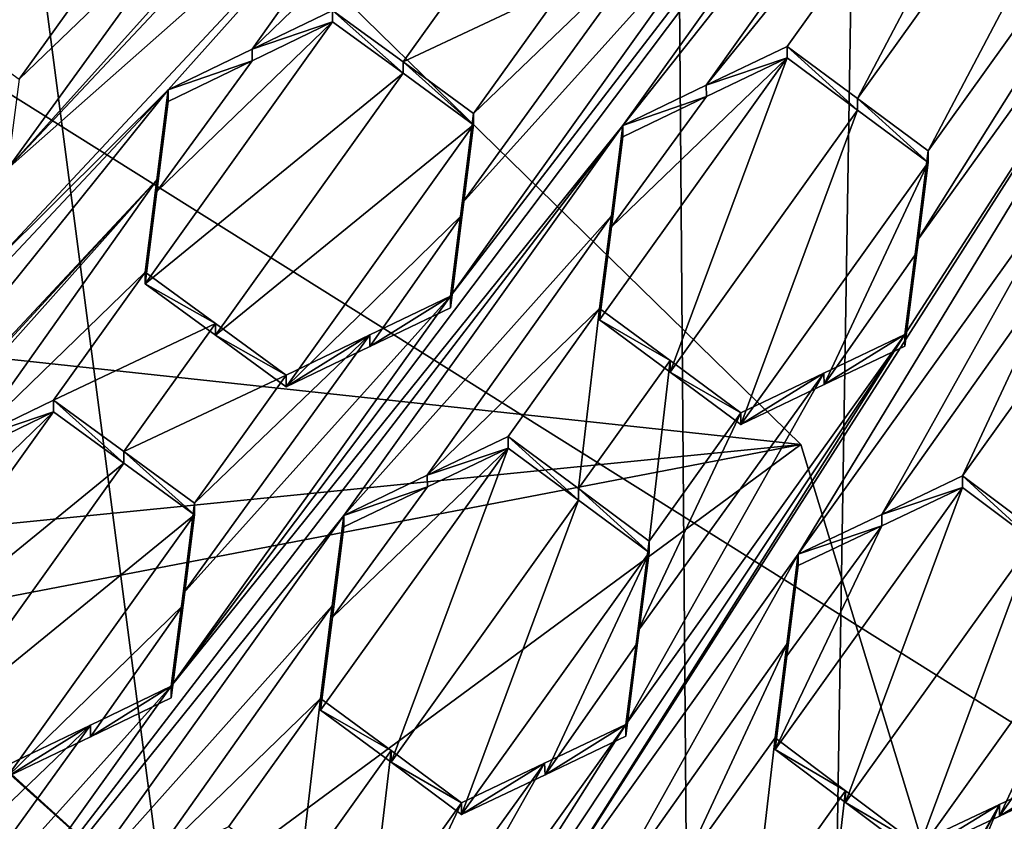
# Model space of a CAD drawing. Header units: metres. Extents: x -28 to 28, y -243 to 28.
# Tile 9 of 147: x -4.35 to -2.91, y -226.61 to -225.44. Entities that reach past the tile are written whole.
import ezdxf

# ---------------------------------------------------------------- set-up
doc = ezdxf.new("R2010")
doc.units = ezdxf.units.M
doc.layers.add('solid_10661043', color=7, linetype='CONTINUOUS')

msp = doc.modelspace()

# ---------------------------------------------------------------- linework, layer by layer
at = {"layer": 'solid_10661043'}
for points in [[(-6.468189, -240.147827, 149.682373), (-2.982479, -33.177227, 120.627815), (-7.076779, -32.296349, 120.462425)], [(-6.468189, -240.147827, 149.682373), (0, -240.141998, 149.723801), (-2.982479, -33.177227, 120.627815)], [(0, -240.141998, 149.723801), (-0.000043, -33.363544, 120.662979), (-2.982479, -33.177227, 120.627815)], [(-3.305357, -235.757614, 145.381073), (-6.610481, -235.649948, 145.324188), (-4.885979, -33.363503, 116.919937)], [(-3.305357, -235.757614, 145.381073), (-4.885979, -33.363503, 116.919937), (0.002991, -33.878384, 117.022713)], [(0, -235.869141, 145.41066), (-3.305357, -235.757614, 145.381073), (0.002991, -33.878384, 117.022713)], [(-5.242968, -219.076813, 116.413437), (8.043475, -227.407623, 118.645668), (-8.043475, -223.244019, 117.530037)], [(-5.242968, -219.076813, 116.413437), (7.775297, -222.446243, 117.316269), (8.043475, -227.407623, 118.645668)], [(-8.043475, -223.244019, 117.530037), (8.043475, -227.407623, 118.645668), (5.242968, -231.574844, 119.762268)], [(-8.043475, -223.244019, 117.530037), (5.242968, -231.574844, 119.762268), (-7.775297, -228.205399, 118.859436)], [(-6.754847, -224.371643, 134.241302), (-5.935938, -225.133881, 136.516098), (-4.138358, -226.747696, 136.948517)], [(-3.987878, -227.359024, 135.041779), (-6.754847, -224.371643, 134.241302), (-4.138358, -226.747696, 136.948517)], [(-6.518949, -225.401001, 132.135986), (-6.754847, -224.371643, 134.241302), (-3.987878, -227.359024, 135.041779)], [(-4.12898, -226.415665, 132.77739), (-3.46908, -225.596481, 132.896545), (-2.65334, -224.457108, 133.041306)], [(-4.12898, -226.415665, 132.77739), (-2.65334, -224.457108, 133.041306), (-3.72111, -225.845963, 132.849792)], [(-3.31324, -225.276276, 132.922119), (-3.72111, -225.845963, 132.849792), (-2.65334, -224.457108, 133.041306)], [(-2.66992, -224.587692, 133.040543), (-2.65334, -224.457108, 133.041306), (-3.46908, -225.596481, 132.896545)], [(-2.66992, -224.587692, 133.040543), (-3.46908, -225.596481, 132.896545), (-3.347315, -225.537949, 132.920166)], [(-2.66992, -224.587692, 133.040543), (-3.347315, -225.537949, 132.920166), (-2.687252, -224.724304, 133.039352)], [(-2.687252, -224.724304, 133.039352), (-3.347315, -225.537949, 132.920166), (-3.229049, -225.48114, 132.942886)], [(-3.12599, -225.557388, 132.963867), (-2.687252, -224.724304, 133.039352), (-3.229049, -225.48114, 132.942886)], [(-3.12599, -225.557388, 132.963867), (-2.584192, -224.800522, 133.060455), (-2.687252, -224.724304, 133.039352)], [(-3.12599, -225.557388, 132.963867), (-3.02293, -225.633911, 132.983826), (-2.584192, -224.800522, 133.060455)], [(-2.584192, -224.800522, 133.060455), (-3.02293, -225.633911, 132.983826), (-2.481133, -224.877075, 133.080292)], [(-2.358424, -224.818527, 133.102402), (-3.056842, -225.902039, 132.978424), (-3.620553, -226.792496, 132.878357)], [(-2.358424, -224.818527, 133.102402), (-3.620553, -226.792496, 132.878357), (-3.212682, -226.222794, 132.95076)], [(-2.358424, -224.818527, 133.102402), (-3.212682, -226.222794, 132.95076), (-2.804812, -225.653122, 133.023087)], [(-2.358424, -224.818527, 133.102402), (-3.039623, -225.765869, 132.981277), (-3.056842, -225.902039, 132.978424)], [(-2.481133, -224.877075, 133.080292), (-3.039623, -225.765869, 132.981277), (-2.358424, -224.818527, 133.102402)], [(-2.481133, -224.877075, 133.080292), (-3.02293, -225.633911, 132.983826), (-3.039623, -225.765869, 132.981277)], [(-11.353618, -225.18544, 137.539215), (-3.208862, -226.062653, 137.361374), (-4.376737, -224.921799, 137.19516)], [(-4.376737, -224.921799, 137.19516), (-4.138358, -226.747696, 136.948517), (-5.935938, -225.133881, 136.516098)], [(-4.376737, -224.921799, 137.19516), (-3.208862, -226.062653, 137.361374), (-4.138358, -226.747696, 136.948517)], [(-3.977508, -225.225449, 132.773972), (-4.368215, -225.659988, 132.70224), (-3.725478, -224.975739, 132.821564)], [(-3.742191, -225.10672, 132.823212), (-3.725478, -224.975739, 132.821564), (-4.368215, -225.659988, 132.70224)], [(-3.742191, -225.10672, 132.823212), (-4.368215, -225.659988, 132.70224), (-4.385378, -225.794525, 132.703857)], [(-3.742191, -225.10672, 132.823212), (-4.385378, -225.794525, 132.703857), (-4.133348, -225.544846, 132.751404)], [(-4.010777, -225.485443, 132.776917), (-3.742191, -225.10672, 132.823212), (-4.133348, -225.544846, 132.751404)], [(-4.010777, -225.485443, 132.776917), (-3.75939, -225.241623, 132.824493), (-3.742191, -225.10672, 132.823212)], [(-11.353618, -225.18544, 137.539215), (-11.336208, -226.874405, 137.521896), (-3.208862, -226.062653, 137.361374)], [(-4.094843, -225.28241, 132.749146), (-4.368215, -225.659988, 132.70224), (-3.977508, -225.225449, 132.773972)], [(-4.010777, -225.485443, 132.776917), (-3.893318, -225.428558, 132.801224), (-3.75939, -225.241623, 132.824493)], [(-4.454573, -225.454407, 132.672272), (-4.320644, -225.2677, 132.694748), (-4.557586, -225.38031, 132.643387)], [(-4.454573, -225.454407, 132.672272), (-4.217539, -225.34201, 132.723068), (-4.320644, -225.2677, 132.694748)], [(-4.094843, -225.28241, 132.749146), (-4.351467, -225.528809, 132.700302), (-4.368215, -225.659988, 132.70224)], [(-4.094843, -225.28241, 132.749146), (-4.217539, -225.34201, 132.723068), (-4.351467, -225.528809, 132.700302)], [(-3.703884, -225.710327, 132.850433), (-3.72111, -225.845963, 132.849792), (-3.31324, -225.276276, 132.922119)], [(-3.703884, -225.710327, 132.850433), (-3.31324, -225.276276, 132.922119), (-3.430658, -225.33287, 132.898865)], [(-3.656374, -225.31665, 132.84993), (-3.893318, -225.428558, 132.801224), (-3.790299, -225.503632, 132.826462)], [(-3.553271, -225.391998, 132.87439), (-3.656374, -225.31665, 132.84993), (-3.790299, -225.503632, 132.826462)], [(-4.454573, -225.454407, 132.672272), (-4.351467, -225.528809, 132.700302), (-4.217539, -225.34201, 132.723068)], [(-3.703884, -225.710327, 132.850433), (-3.430658, -225.33287, 132.898865), (-3.687198, -225.579025, 132.850754)], [(-3.430658, -225.33287, 132.898865), (-3.553271, -225.391998, 132.87439), (-3.687198, -225.579025, 132.850754)], [(-3.553271, -225.391998, 132.87439), (-3.790299, -225.503632, 132.826462), (-3.687198, -225.579025, 132.850754)], [(-5.858531, -226.341965, 132.388123), (-6.518949, -225.401001, 132.135986), (-3.987878, -227.359024, 135.041779)], [(-4.010777, -225.485443, 132.776917), (-3.893318, -225.445435, 132.738281), (-3.893318, -225.428558, 132.801224)], [(-3.790299, -225.520508, 132.763519), (-3.790299, -225.503632, 132.826462), (-3.893318, -225.428558, 132.801224)], [(-3.893318, -225.445435, 132.738281), (-3.790299, -225.520508, 132.763519), (-3.893318, -225.428558, 132.801224)], [(-3.893318, -225.445435, 132.738281), (-4.15008, -225.693024, 132.689392), (-4.16726, -225.827911, 132.690201)], [(-3.893318, -225.445435, 132.738281), (-4.16726, -225.827911, 132.690201), (-3.790299, -225.520508, 132.763519)], [(-4.010788, -225.502335, 132.713867), (-4.15008, -225.693024, 132.689392), (-3.893318, -225.445435, 132.738281)], [(-4.010788, -225.502335, 132.713867), (-3.893318, -225.445435, 132.738281), (-4.010777, -225.485443, 132.776917)], [(-4.010788, -225.502335, 132.713867), (-4.010777, -225.485443, 132.776917), (-4.133348, -225.544846, 132.751404)], [(-3.229049, -225.497925, 132.880234), (-3.229049, -225.48114, 132.942886), (-3.347315, -225.537949, 132.920166)], [(-3.12599, -225.574173, 132.901215), (-3.229049, -225.48114, 132.942886), (-3.229049, -225.497925, 132.880234)], [(-3.12599, -225.574173, 132.901215), (-3.12599, -225.557388, 132.963867), (-3.229049, -225.48114, 132.942886)], [(-3.502992, -225.880692, 132.8311), (-3.399933, -225.956955, 132.852036), (-3.229049, -225.497925, 132.880234)], [(-3.485746, -225.74469, 132.832565), (-3.502992, -225.880692, 132.8311), (-3.229049, -225.497925, 132.880234)], [(-3.485746, -225.74469, 132.832565), (-3.229049, -225.497925, 132.880234), (-3.34666, -225.554443, 132.857544)], [(-3.399933, -225.956955, 132.852036), (-3.12599, -225.574173, 132.901215), (-3.229049, -225.497925, 132.880234)], [(-3.34666, -225.554443, 132.857544), (-3.229049, -225.497925, 132.880234), (-3.347315, -225.537949, 132.920166)], [(-4.010788, -225.502335, 132.713867), (-4.133348, -225.561752, 132.688278), (-4.15008, -225.693024, 132.689392)], [(-4.010788, -225.502335, 132.713867), (-4.133348, -225.544846, 132.751404), (-4.133348, -225.561752, 132.688278)], [(-3.687198, -225.595886, 132.787827), (-3.687198, -225.579025, 132.850754), (-3.790299, -225.503632, 132.826462)], [(-3.790299, -225.520508, 132.763519), (-3.687198, -225.595886, 132.787827), (-3.790299, -225.503632, 132.826462)], [(-4.064236, -225.903091, 132.715088), (-3.790299, -225.520508, 132.763519), (-4.16726, -225.827911, 132.690201)], [(-4.064236, -225.903091, 132.715088), (-3.687198, -225.595886, 132.787827), (-3.790299, -225.520508, 132.763519)], [(-3.34666, -225.554443, 132.857544), (-3.347315, -225.537949, 132.920166), (-3.46908, -225.596481, 132.896545)], [(-4.793248, -226.363754, 132.633224), (-4.15008, -225.676086, 132.752594), (-4.133348, -225.544846, 132.751404)], [(-4.776098, -226.229218, 132.632004), (-4.793248, -226.363754, 132.633224), (-4.133348, -225.544846, 132.751404)], [(-4.776098, -226.229218, 132.632004), (-4.133348, -225.544846, 132.751404), (-4.385378, -225.794525, 132.703857)], [(-4.133348, -225.561752, 132.688278), (-4.133348, -225.544846, 132.751404), (-4.15008, -225.676086, 132.752594)], [(-3.485746, -225.74469, 132.832565), (-3.34666, -225.554443, 132.857544), (-3.46908, -225.613327, 132.83371)], [(-3.46908, -225.613327, 132.83371), (-3.34666, -225.554443, 132.857544), (-3.46908, -225.596481, 132.896545)], [(-3.12599, -225.557388, 132.963867), (-3.02293, -225.650696, 132.921158), (-3.02293, -225.633911, 132.983826)], [(-3.12599, -225.574173, 132.901215), (-3.02293, -225.650696, 132.921158), (-3.12599, -225.557388, 132.963867)], [(-4.15008, -225.693024, 132.689392), (-4.133348, -225.561752, 132.688278), (-4.15008, -225.676086, 132.752594)], [(-3.703884, -225.727203, 132.78743), (-3.687198, -225.579025, 132.850754), (-3.687198, -225.595886, 132.787827)], [(-3.703884, -225.727203, 132.78743), (-3.703884, -225.710327, 132.850433), (-3.687198, -225.579025, 132.850754)], [(-3.399933, -225.956955, 132.852036), (-3.296873, -226.033463, 132.87204), (-3.12599, -225.574173, 132.901215)], [(-3.12599, -225.574173, 132.901215), (-3.296873, -226.033463, 132.87204), (-3.02293, -225.650696, 132.921158)], [(-3.46908, -225.596481, 132.896545), (-4.53685, -226.985367, 132.704926), (-3.876951, -226.166214, 132.824066)], [(-4.12898, -226.415665, 132.77739), (-4.53685, -226.985367, 132.704926), (-3.46908, -225.596481, 132.896545)], [(-4.064236, -225.903091, 132.715088), (-3.961141, -225.978546, 132.739105), (-3.687198, -225.595886, 132.787827)], [(-3.703884, -225.727203, 132.78743), (-3.687198, -225.595886, 132.787827), (-3.961141, -225.978546, 132.739105)], [(-3.485828, -225.72847, 132.895477), (-3.46908, -225.596481, 132.896545), (-3.876951, -226.166214, 132.824066)], [(-3.485828, -225.72847, 132.895477), (-3.46908, -225.613327, 132.83371), (-3.46908, -225.596481, 132.896545)], [(-3.485746, -225.74469, 132.832565), (-3.46908, -225.613327, 132.83371), (-3.485828, -225.72847, 132.895477)], [(-3.039544, -225.782043, 132.918533), (-3.039623, -225.765869, 132.981277), (-3.02293, -225.633911, 132.983826)], [(-3.02293, -225.650696, 132.921158), (-3.039544, -225.782043, 132.918533), (-3.02293, -225.633911, 132.983826)], [(-3.174783, -225.975143, 132.894318), (-3.02293, -225.650696, 132.921158), (-3.296873, -226.033463, 132.87204)], [(-3.090774, -226.16478, 132.972198), (-2.804812, -225.653122, 133.023087), (-3.212682, -226.222794, 132.95076)], [(-3.174783, -225.975143, 132.894318), (-3.039544, -225.782043, 132.918533), (-3.02293, -225.650696, 132.921158)], [(-3.090774, -226.16478, 132.972198), (-2.821404, -225.784454, 133.019867), (-2.804812, -225.653122, 133.023087)], [(-5.183981, -226.798553, 132.561325), (-4.541219, -226.114075, 132.680725), (-4.15008, -225.676086, 132.752594)], [(-5.183981, -226.798553, 132.561325), (-4.15008, -225.676086, 132.752594), (-4.793248, -226.363754, 132.633224)], [(-4.418953, -226.054901, 132.705933), (-4.15008, -225.676086, 132.752594), (-4.541219, -226.114075, 132.680725)], [(-4.418953, -226.054901, 132.705933), (-4.16726, -225.810959, 132.753479), (-4.15008, -225.676086, 132.752594)], [(-4.15008, -225.693024, 132.689392), (-4.15008, -225.676086, 132.752594), (-4.16726, -225.810959, 132.753479)], [(-4.16726, -225.827911, 132.690201), (-4.15008, -225.693024, 132.689392), (-4.16726, -225.810959, 132.753479)], [(-3.703884, -225.710327, 132.850433), (-3.72111, -225.862869, 132.786697), (-3.72111, -225.845963, 132.849792)], [(-3.703884, -225.727203, 132.78743), (-3.72111, -225.862869, 132.786697), (-3.703884, -225.710327, 132.850433)], [(-3.703884, -225.727203, 132.78743), (-3.961141, -225.978546, 132.739105), (-3.838852, -225.919586, 132.763443)], [(-3.485828, -225.72847, 132.895477), (-3.876951, -226.166214, 132.824066), (-3.754835, -226.107513, 132.847656)], [(-3.703884, -225.727203, 132.78743), (-3.838852, -225.919586, 132.763443), (-3.72111, -225.862869, 132.786697)], [(-3.485828, -225.72847, 132.895477), (-3.754835, -226.107513, 132.847656), (-3.502992, -225.863815, 132.894104)], [(-3.485746, -225.74469, 132.832565), (-3.485828, -225.72847, 132.895477), (-3.502992, -225.863815, 132.894104)], [(-3.485746, -225.74469, 132.832565), (-3.502992, -225.863815, 132.894104), (-3.502992, -225.880692, 132.8311)], [(-3.056842, -225.918869, 132.915588), (-3.056842, -225.902039, 132.978424), (-3.039623, -225.765869, 132.981277)], [(-3.039544, -225.782043, 132.918533), (-3.056842, -225.918869, 132.915588), (-3.039623, -225.765869, 132.981277)], [(-3.174783, -225.975143, 132.894318), (-3.056842, -225.918869, 132.915588), (-3.039544, -225.782043, 132.918533)], [(-2.972652, -226.108643, 132.992661), (-2.821404, -225.784454, 133.019867), (-3.090774, -226.16478, 132.972198)], [(-2.972652, -226.108643, 132.992661), (-2.838724, -225.921616, 133.016296), (-2.821404, -225.784454, 133.019867)], [(-4.301188, -225.997925, 132.730087), (-4.16726, -225.810959, 132.753479), (-4.418953, -226.054901, 132.705933)], [(-4.064236, -225.886139, 132.778351), (-4.16726, -225.810959, 132.753479), (-4.301188, -225.997925, 132.730087)], [(-4.064236, -225.886139, 132.778351), (-4.16726, -225.827911, 132.690201), (-4.16726, -225.810959, 132.753479)], [(-4.064236, -225.903091, 132.715088), (-4.16726, -225.827911, 132.690201), (-4.064236, -225.886139, 132.778351)], [(-4.11178, -226.280182, 132.778168), (-4.12898, -226.415665, 132.77739), (-3.72111, -225.845963, 132.849792)], [(-4.11178, -226.280182, 132.778168), (-3.72111, -225.845963, 132.849792), (-3.838866, -225.902664, 132.826614)], [(-3.838852, -225.919586, 132.763443), (-3.838866, -225.902664, 132.826614), (-3.72111, -225.845963, 132.849792)], [(-3.72111, -225.862869, 132.786697), (-3.838852, -225.919586, 132.763443), (-3.72111, -225.845963, 132.849792)], [(-3.502992, -225.863815, 132.894104), (-3.754835, -226.107513, 132.847656), (-3.63692, -226.050903, 132.870239)], [(-3.502992, -225.863815, 132.894104), (-3.63692, -226.050903, 132.870239), (-3.53386, -226.127167, 132.891174)], [(-3.399933, -225.940079, 132.915039), (-3.502992, -225.863815, 132.894104), (-3.53386, -226.127167, 132.891174)], [(-3.502992, -225.880692, 132.8311), (-3.502992, -225.863815, 132.894104), (-3.399933, -225.940079, 132.915039)], [(-4.064236, -225.886139, 132.778351), (-4.301188, -225.997925, 132.730087), (-4.198162, -226.073135, 132.754807)], [(-4.064236, -225.886139, 132.778351), (-4.198162, -226.073135, 132.754807), (-3.961141, -225.961594, 132.802368)], [(-4.064236, -225.903091, 132.715088), (-4.064236, -225.886139, 132.778351), (-3.961141, -225.961594, 132.802368)], [(-3.502992, -225.880692, 132.8311), (-3.399933, -225.940079, 132.915039), (-3.399933, -225.956955, 132.852036)], [(-4.11178, -226.280182, 132.778168), (-3.838866, -225.902664, 132.826614), (-4.095068, -226.148636, 132.778687)], [(-4.095068, -226.148636, 132.778687), (-3.838866, -225.902664, 132.826614), (-3.961141, -225.961594, 132.802368)], [(-4.064236, -225.903091, 132.715088), (-3.961141, -225.961594, 132.802368), (-3.961141, -225.978546, 132.739105)], [(-4.028423, -227.362213, 132.805893), (-3.620553, -226.792496, 132.878357), (-3.056842, -225.902039, 132.978424)], [(-3.464712, -226.471756, 132.90593), (-4.028423, -227.362213, 132.805893), (-3.056842, -225.902039, 132.978424)], [(-3.961141, -225.978546, 132.739105), (-3.961141, -225.961594, 132.802368), (-3.838866, -225.902664, 132.826614)], [(-3.838852, -225.919586, 132.763443), (-3.961141, -225.978546, 132.739105), (-3.838866, -225.902664, 132.826614)], [(-3.175366, -225.958557, 132.957138), (-3.464712, -226.471756, 132.90593), (-3.056842, -225.902039, 132.978424)], [(-3.174783, -225.975143, 132.894318), (-3.175366, -225.958557, 132.957138), (-3.056842, -225.902039, 132.978424)], [(-3.174783, -225.975143, 132.894318), (-3.056842, -225.902039, 132.978424), (-3.056842, -225.918869, 132.915588)], [(-2.869551, -226.186081, 133.009323), (-2.838724, -225.921616, 133.016296), (-2.972652, -226.108643, 132.992661)], [(-3.399933, -225.940079, 132.915039), (-3.53386, -226.127167, 132.891174), (-3.4308, -226.203674, 132.911179)], [(-3.296873, -226.016586, 132.935028), (-3.399933, -225.940079, 132.915039), (-3.4308, -226.203674, 132.911179)], [(-3.399933, -225.956955, 132.852036), (-3.399933, -225.940079, 132.915039), (-3.296873, -226.016586, 132.935028)], [(-4.198162, -226.073135, 132.754807), (-4.095068, -226.148636, 132.778687), (-3.961141, -225.961594, 132.802368)], [(-3.175366, -225.958557, 132.957138), (-3.447438, -226.335159, 132.908707), (-3.464712, -226.471756, 132.90593)], [(-3.175366, -225.958557, 132.957138), (-3.296873, -226.016586, 132.935028), (-3.447438, -226.335159, 132.908707)], [(-3.399933, -225.956955, 132.852036), (-3.296873, -226.016586, 132.935028), (-3.296873, -226.033463, 132.87204)], [(-3.296873, -226.033463, 132.87204), (-3.296873, -226.016586, 132.935028), (-3.175366, -225.958557, 132.957138)], [(-3.174783, -225.975143, 132.894318), (-3.296873, -226.033463, 132.87204), (-3.175366, -225.958557, 132.957138)], [(-4.301188, -226.014923, 132.666626), (-4.301188, -225.997925, 132.730087), (-4.418953, -226.054901, 132.705933)], [(-4.198162, -226.090134, 132.69136), (-4.301188, -225.997925, 132.730087), (-4.301188, -226.014923, 132.666626)], [(-4.198162, -226.090134, 132.69136), (-4.198162, -226.073135, 132.754807), (-4.301188, -225.997925, 132.730087)], [(-4.557967, -226.262619, 132.617859), (-4.57513, -226.397461, 132.618332), (-4.301188, -226.014923, 132.666626)], [(-4.198162, -226.090134, 132.69136), (-4.301188, -226.014923, 132.666626), (-4.57513, -226.397461, 132.618332)], [(-4.557967, -226.262619, 132.617859), (-4.301188, -226.014923, 132.666626), (-4.418962, -226.07193, 132.642395)], [(-4.418962, -226.07193, 132.642395), (-4.301188, -226.014923, 132.666626), (-4.418953, -226.054901, 132.705933)], [(-3.296873, -226.016586, 132.935028), (-3.4308, -226.203674, 132.911179), (-3.447438, -226.335159, 132.908707)], [(-2.510844, -226.019348, 133.067749), (-2.956285, -226.853745, 132.987671), (-2.834816, -226.796539, 133.00676)], [(-2.510844, -226.019348, 133.067749), (-2.800444, -226.532761, 133.016129), (-2.956285, -226.853745, 132.987671)], [(-3.754835, -226.107513, 132.847656), (-3.63692, -226.067825, 132.807083), (-3.63692, -226.050903, 132.870239)], [(-3.63692, -226.050903, 132.870239), (-3.63692, -226.067825, 132.807083), (-3.53386, -226.144089, 132.828003)], [(-3.53386, -226.127167, 132.891174), (-3.63692, -226.050903, 132.870239), (-3.53386, -226.144089, 132.828003)], [(-3.208862, -226.062653, 137.361374), (-11.336208, -226.874405, 137.521896), (-7.121834, -226.814041, 137.386093)], [(-7.121834, -226.814041, 137.386093), (-2.997616, -226.755341, 137.25293), (-3.208862, -226.062653, 137.361374)], [(-4.095068, -226.165634, 132.715256), (-4.095068, -226.148636, 132.778687), (-4.198162, -226.073135, 132.754807)], [(-4.198162, -226.090134, 132.69136), (-4.095068, -226.165634, 132.715256), (-4.198162, -226.073135, 132.754807)], [(-3.208862, -226.062653, 137.361374), (-2.997616, -226.755341, 137.25293), (-4.138358, -226.747696, 136.948517)], [(-3.63692, -226.067825, 132.807083), (-3.893646, -226.314804, 132.759476), (-3.910862, -226.450592, 132.757935)], [(-3.63692, -226.067825, 132.807083), (-3.910862, -226.450592, 132.757935), (-3.807803, -226.526871, 132.778839)], [(-3.63692, -226.067825, 132.807083), (-3.754814, -226.124451, 132.784409), (-3.893646, -226.314804, 132.759476)], [(-3.53386, -226.144089, 132.828003), (-3.63692, -226.067825, 132.807083), (-3.807803, -226.526871, 132.778839)], [(-3.754835, -226.107513, 132.847656), (-3.754814, -226.124451, 132.784409), (-3.63692, -226.067825, 132.807083)], [(-4.198162, -226.090134, 132.69136), (-4.57513, -226.397461, 132.618332), (-4.4721, -226.472763, 132.642776)], [(-4.198162, -226.090134, 132.69136), (-4.4721, -226.472763, 132.642776), (-4.095068, -226.165634, 132.715256)], [(-3.754835, -226.107513, 132.847656), (-3.876951, -226.166214, 132.824066), (-3.754814, -226.124451, 132.784409)], [(-2.972652, -226.125504, 132.929733), (-2.972652, -226.108643, 132.992661), (-3.090774, -226.16478, 132.972198)], [(-2.869551, -226.202942, 132.946381), (-2.972652, -226.108643, 132.992661), (-2.972652, -226.125504, 132.929733)], [(-2.869551, -226.202942, 132.946381), (-2.869551, -226.186081, 133.009323), (-2.972652, -226.108643, 132.992661)], [(-3.754814, -226.124451, 132.784409), (-3.876951, -226.183182, 132.760727), (-3.893646, -226.314804, 132.759476)], [(-3.754814, -226.124451, 132.784409), (-3.876951, -226.166214, 132.824066), (-3.876951, -226.183182, 132.760727)], [(-3.53386, -226.127167, 132.891174), (-3.53386, -226.144089, 132.828003), (-3.4308, -226.220596, 132.848007)], [(-3.4308, -226.203674, 132.911179), (-3.53386, -226.127167, 132.891174), (-3.4308, -226.220596, 132.848007)], [(-2.972652, -226.125504, 132.929733), (-3.246594, -226.508163, 132.881012), (-3.143499, -226.585526, 132.897934)], [(-3.090773, -226.181656, 132.90918), (-3.246594, -226.508163, 132.881012), (-2.972652, -226.125504, 132.929733)], [(-2.869551, -226.202942, 132.946381), (-2.972652, -226.125504, 132.929733), (-3.143499, -226.585526, 132.897934)], [(-3.090773, -226.181656, 132.90918), (-2.972652, -226.125504, 132.929733), (-3.090774, -226.16478, 132.972198)], [(-4.11178, -226.297211, 132.714661), (-4.11178, -226.280182, 132.778168), (-4.095068, -226.148636, 132.778687)], [(-4.095068, -226.165634, 132.715256), (-4.11178, -226.297211, 132.714661), (-4.095068, -226.148636, 132.778687)], [(-3.53386, -226.144089, 132.828003), (-3.807803, -226.526871, 132.778839), (-3.704743, -226.603363, 132.798874)], [(-3.4308, -226.220596, 132.848007), (-3.53386, -226.144089, 132.828003), (-3.704743, -226.603363, 132.798874)], [(-4.284821, -226.735947, 132.751541), (-3.876951, -226.166214, 132.824066), (-4.53685, -226.985367, 132.704926)], [(-4.4721, -226.472763, 132.642776), (-4.369011, -226.548325, 132.666443), (-4.095068, -226.165634, 132.715256)], [(-4.095068, -226.165634, 132.715256), (-4.369011, -226.548325, 132.666443), (-4.11178, -226.297211, 132.714661)], [(-4.284821, -226.735947, 132.751541), (-3.893719, -226.298386, 132.822891), (-3.876951, -226.166214, 132.824066)], [(-3.876951, -226.183182, 132.760727), (-3.876951, -226.166214, 132.824066), (-3.893719, -226.298386, 132.822891)], [(-3.090773, -226.181656, 132.90918), (-3.090774, -226.16478, 132.972198), (-3.212682, -226.222794, 132.95076)], [(-3.893646, -226.314804, 132.759476), (-3.876951, -226.183182, 132.760727), (-3.893719, -226.298386, 132.822891)], [(-3.229319, -226.371384, 132.884491), (-3.246594, -226.508163, 132.881012), (-3.090773, -226.181656, 132.90918)], [(-3.229319, -226.371384, 132.884491), (-3.090773, -226.181656, 132.90918), (-3.212682, -226.2397, 132.88768)], [(-3.212682, -226.2397, 132.88768), (-3.090773, -226.181656, 132.90918), (-3.212682, -226.222794, 132.95076)], [(-3.4308, -226.203674, 132.911179), (-3.4308, -226.220596, 132.848007), (-3.447455, -226.352249, 132.845444)], [(-3.447438, -226.335159, 132.908707), (-3.4308, -226.203674, 132.911179), (-3.447455, -226.352249, 132.845444)], [(-2.869551, -226.202942, 132.946381), (-3.143499, -226.585526, 132.897934), (-3.040475, -226.663071, 132.913971)], [(-2.869551, -226.202942, 132.946381), (-3.040475, -226.663071, 132.913971), (-2.766532, -226.280579, 132.962051)], [(-3.4308, -226.220596, 132.848007), (-3.704743, -226.603363, 132.798874), (-3.582868, -226.54512, 132.821198)], [(-3.447455, -226.352249, 132.845444), (-3.4308, -226.220596, 132.848007), (-3.582868, -226.54512, 132.821198)], [(-3.498821, -226.734512, 132.899902), (-3.212682, -226.222794, 132.95076), (-3.620553, -226.792496, 132.878357)], [(-3.229317, -226.354431, 132.947678), (-3.212682, -226.222794, 132.95076), (-3.498821, -226.734512, 132.899902)], [(-3.229317, -226.354431, 132.947678), (-3.212682, -226.2397, 132.88768), (-3.212682, -226.222794, 132.95076)], [(-3.229319, -226.371384, 132.884491), (-3.212682, -226.2397, 132.88768), (-3.229317, -226.354431, 132.947678)], [(-4.11178, -226.280182, 132.778168), (-4.12898, -226.432693, 132.713791), (-4.12898, -226.415665, 132.77739)], [(-4.11178, -226.297211, 132.714661), (-4.12898, -226.432693, 132.713791), (-4.11178, -226.280182, 132.778168)], [(-2.918853, -226.605576, 132.933914), (-2.766532, -226.280579, 132.962051), (-3.040475, -226.663071, 132.913971)], [(-2.783127, -226.412247, 132.957687), (-2.766532, -226.280579, 132.962051), (-2.918853, -226.605576, 132.933914)], [(-4.11178, -226.297211, 132.714661), (-4.369011, -226.548325, 132.666443), (-4.246975, -226.489517, 132.690598)], [(-4.161845, -226.676865, 132.775223), (-3.893719, -226.298386, 132.822891), (-4.284821, -226.735947, 132.751541)], [(-4.11178, -226.297211, 132.714661), (-4.246975, -226.489517, 132.690598), (-4.12898, -226.432693, 132.713791)], [(-4.161845, -226.676865, 132.775223), (-3.910862, -226.433578, 132.821442), (-3.893719, -226.298386, 132.822891)], [(-3.893646, -226.314804, 132.759476), (-3.893719, -226.298386, 132.822891), (-3.910862, -226.433578, 132.821442)], [(-3.910862, -226.450592, 132.757935), (-3.893646, -226.314804, 132.759476), (-3.910862, -226.433578, 132.821442)], [(-3.447438, -226.335159, 132.908707), (-3.447455, -226.352249, 132.845444), (-3.464712, -226.488724, 132.84259)], [(-3.447438, -226.335159, 132.908707), (-3.464712, -226.488724, 132.84259), (-3.464712, -226.471756, 132.90593)], [(-5.053847, -227.171539, 132.610397), (-5.858531, -226.341965, 132.388123), (-3.987878, -227.359024, 135.041779)], [(-3.447455, -226.352249, 132.845444), (-3.582868, -226.54512, 132.821198), (-3.464712, -226.488724, 132.84259)], [(-3.229317, -226.354431, 132.947678), (-3.498821, -226.734512, 132.899902), (-3.380522, -226.678253, 132.920593)], [(-3.229317, -226.354431, 132.947678), (-3.380522, -226.678253, 132.920593), (-3.246594, -226.491211, 132.944275)], [(-3.229319, -226.371384, 132.884491), (-3.229317, -226.354431, 132.947678), (-3.246594, -226.491211, 132.944275)], [(-3.229319, -226.371384, 132.884491), (-3.246594, -226.491211, 132.944275), (-3.246594, -226.508163, 132.881012)], [(-4.12898, -226.415665, 132.77739), (-4.519671, -226.850037, 132.705826), (-4.53685, -226.985367, 132.704926)], [(-4.246986, -226.472458, 132.754272), (-4.519671, -226.850037, 132.705826), (-4.12898, -226.415665, 132.77739)], [(-4.246975, -226.489517, 132.690598), (-4.246986, -226.472458, 132.754272), (-4.12898, -226.415665, 132.77739)], [(-4.12898, -226.432693, 132.713791), (-4.246975, -226.489517, 132.690598), (-4.12898, -226.415665, 132.77739)], [(-2.783127, -226.412247, 132.957687), (-2.918853, -226.605576, 132.933914), (-2.800444, -226.549683, 132.952988)], [(-4.04479, -226.620667, 132.797592), (-3.910862, -226.433578, 132.821442), (-4.161845, -226.676865, 132.775223)], [(-3.94173, -226.696945, 132.818466), (-3.910862, -226.433578, 132.821442), (-4.04479, -226.620667, 132.797592)], [(-3.94173, -226.696945, 132.818466), (-3.807803, -226.509857, 132.842331), (-3.910862, -226.433578, 132.821442)], [(-3.807803, -226.509857, 132.842331), (-3.910862, -226.450592, 132.757935), (-3.910862, -226.433578, 132.821442)], [(-3.807803, -226.509857, 132.842331), (-3.807803, -226.526871, 132.778839), (-3.910862, -226.450592, 132.757935)], [(-4.246986, -226.472458, 132.754272), (-4.502939, -226.718277, 132.706497), (-4.519671, -226.850037, 132.705826)], [(-4.369011, -226.531235, 132.730209), (-4.502939, -226.718277, 132.706497), (-4.246986, -226.472458, 132.754272)], [(-4.369011, -226.548325, 132.666443), (-4.369011, -226.531235, 132.730209), (-4.246986, -226.472458, 132.754272)], [(-4.246975, -226.489517, 132.690598), (-4.369011, -226.548325, 132.666443), (-4.246986, -226.472458, 132.754272)], [(-3.464712, -226.471756, 132.90593), (-3.872582, -227.041489, 132.833405), (-4.028423, -227.362213, 132.805893)], [(-3.464712, -226.471756, 132.90593), (-3.583389, -226.528381, 132.884521), (-3.872582, -227.041489, 132.833405)], [(-3.464712, -226.471756, 132.90593), (-3.582868, -226.54512, 132.821198), (-3.583389, -226.528381, 132.884521)], [(-3.464712, -226.471756, 132.90593), (-3.464712, -226.488724, 132.84259), (-3.582868, -226.54512, 132.821198)], [(-3.277429, -226.755569, 132.937653), (-3.246594, -226.491211, 132.944275), (-3.380522, -226.678253, 132.920593)], [(-3.277429, -226.755569, 132.937653), (-3.143499, -226.568573, 132.961212), (-3.246594, -226.491211, 132.944275)], [(-3.246594, -226.508163, 132.881012), (-3.246594, -226.491211, 132.944275), (-3.143499, -226.568573, 132.961212)], [(-3.143499, -226.585526, 132.897934), (-3.246594, -226.508163, 132.881012), (-3.143499, -226.568573, 132.961212)], [(-3.94173, -226.696945, 132.818466), (-3.838671, -226.773438, 132.838516), (-3.807803, -226.509857, 132.842331)], [(-3.704743, -226.586349, 132.862381), (-3.807803, -226.509857, 132.842331), (-3.838671, -226.773438, 132.838516)], [(-3.704743, -226.586349, 132.862381), (-3.807803, -226.526871, 132.778839), (-3.807803, -226.509857, 132.842331)], [(-3.583389, -226.528381, 132.884521), (-3.855244, -226.904419, 132.836105), (-3.872582, -227.041489, 132.833405)], [(-3.583389, -226.528381, 132.884521), (-3.704743, -226.586349, 132.862381), (-3.855244, -226.904419, 132.836105)], [(-3.704743, -226.586349, 132.862381), (-3.704743, -226.603363, 132.798874), (-3.807803, -226.526871, 132.778839)], [(-3.583389, -226.528381, 132.884521), (-3.582868, -226.54512, 132.821198), (-3.704743, -226.603363, 132.798874)], [(-3.583389, -226.528381, 132.884521), (-3.704743, -226.603363, 132.798874), (-3.704743, -226.586349, 132.862381)], [(-3.24278, -227.365692, 132.936523), (-2.956285, -226.853745, 132.987671), (-2.800444, -226.532761, 133.016129)], [(-3.24278, -227.365692, 132.936523), (-2.800444, -226.532761, 133.016129), (-2.918853, -226.588638, 132.997116)], [(-2.918853, -226.605576, 132.933914), (-2.918853, -226.588638, 132.997116), (-2.800444, -226.532761, 133.016129)], [(-2.800444, -226.549683, 132.952988), (-2.918853, -226.605576, 132.933914), (-2.800444, -226.532761, 133.016129)], [(-3.277429, -226.755569, 132.937653), (-3.174402, -226.833069, 132.953857), (-3.143499, -226.568573, 132.961212)], [(-3.174402, -226.833069, 132.953857), (-3.040475, -226.646103, 132.977264), (-3.143499, -226.568573, 132.961212)], [(-3.143499, -226.585526, 132.897934), (-3.143499, -226.568573, 132.961212), (-3.040475, -226.646103, 132.977264)], [(-3.704743, -226.586349, 132.862381), (-3.838671, -226.773438, 132.838516), (-3.855244, -226.904419, 132.836105)], [(-3.650736, -227.934967, 132.865829), (-3.364155, -227.422958, 132.917038), (-2.918853, -226.588638, 132.997116)], [(-3.650736, -227.934967, 132.865829), (-2.918853, -226.588638, 132.997116), (-3.208314, -227.102005, 132.945435)], [(-3.24278, -227.365692, 132.936523), (-2.918853, -226.588638, 132.997116), (-3.364155, -227.422958, 132.917038)], [(-2.918853, -226.588638, 132.997116), (-3.040475, -226.646103, 132.977264), (-3.208314, -227.102005, 132.945435)], [(-3.040475, -226.663071, 132.913971), (-3.143499, -226.585526, 132.897934), (-3.040475, -226.646103, 132.977264)], [(-2.918853, -226.588638, 132.997116), (-3.040475, -226.663071, 132.913971), (-3.040475, -226.646103, 132.977264)], [(-2.918853, -226.605576, 132.933914), (-3.040475, -226.663071, 132.913971), (-2.918853, -226.588638, 132.997116)]]:
    msp.add_3dface(points, dxfattribs=at)

doc.saveas('drawing.dxf')
